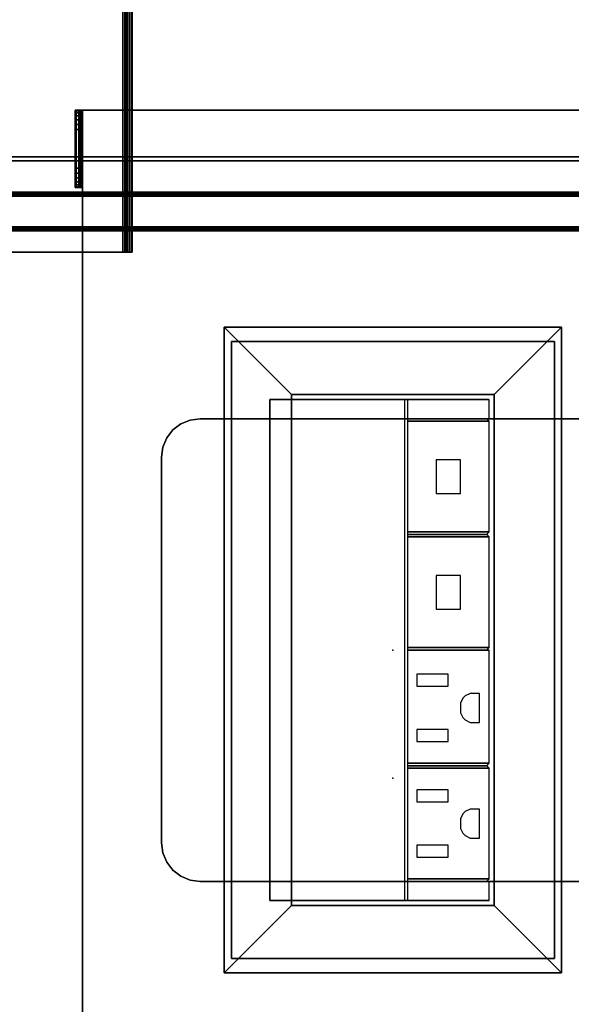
# Model space of a CAD drawing. Header units: inches. Extents: x -36 to 502, y -215 to 67.
# Tile 208 of 256: x 402.42 to 409.57, y -116.93 to -104.16. Entities that reach past the tile are written whole.
import ezdxf
from ezdxf.enums import TextEntityAlignment as Align

# ---------------------------------------------------------------- set-up
doc = ezdxf.new("R2010")
doc.units = ezdxf.units.IN
doc.header["$MEASUREMENT"] = 0
for name, color, linetype in [('A-FURN-3-ELECTRICAL-BODY', 251, 'Continuous'), ('A-FURN-3-ELECTRICAL-HINGE', 254, 'Continuous'), ('A-FURN-3-ELECTRICAL-PLUGFACE', 9, 'Continuous'), ('A-FURN-3-ELECTRICAL-PLUGHOLE', 251, 'Continuous'), ('A-FURN-3-NODE', 7, 'Continuous'), ('A-FURN-3-TABLE-COLUMN-BASE', 252, 'Continuous'), ('A-FURN-3-TABLE-COLUMN-BASE-CLADDING', 254, 'Continuous'), ('A-FURN-3-TABLE-COLUMN-BASE-PLATE', 252, 'Continuous'), ('A-FURN-3-TABLE-SUPPORT-RAIL', 252, 'Continuous'), ('A-FURN-3-TABLE-SUPPORT-TRAY', 252, 'Continuous'), ('A-FURN-3-TABLE-TOP', 33, 'Continuous'), ('A-FURN-HAWORTH-ATT', 7, 'Continuous')]:
    doc.layers.add(name, color=color, linetype=linetype)
doc.styles.get("Standard").update_dxf_attribs({"font": 'arial.ttf'})

# ---------------------------------------------------------------- blocks, each defined once
blk = doc.blocks.new('TAJC-5600-9-3D-3')
at = {"layer": 'A-FURN-3-NODE'}
blk.add_point((0, 0), dxfattribs=at)
at = {"layer": 'A-FURN-3-TABLE-SUPPORT-RAIL'}
for points in [[(5.16, 3.5, 27.69), (5.16, 6.38, 27.69), (5.16, 6.38, 27.75), (5.16, 3.5, 27.75)], [(5.16, 6.38, 27.75), (61.16, 6.38, 27.75), (61.16, 3.5, 27.75), (5.16, 3.5, 27.75)], [(5.16, 3.5, 27.69), (61.16, 3.5, 27.69), (61.16, 6.38, 27.69), (5.16, 6.38, 27.69)], [(8.535, 3.38, 27.102), (5.16, 3.38, 27.102), (5.16, 3.44, 27.102), (8.535, 3.44, 27.102)], [(5.16, 3.38, 27.102), (5.16, 3.38, 27.63), (5.16, 3.44, 27.63), (5.16, 3.44, 27.102)]]:
    blk.add_3dface(points, dxfattribs=at)
for points, invisible_edges in [([(5.16, 3.44, 27.102), (8.535, 3.44, 27.102), (57.785, 3.44, 27.102), (5.16, 3.44, 27.63)], 6), ([(61.16, 3.44, 27.102), (61.16, 3.44, 27.63), (5.16, 3.44, 27.63), (57.785, 3.44, 27.102)], 4), ([(61.16, 3.38, 27.102), (57.785, 3.38, 27.102), (5.16, 3.38, 27.63), (61.16, 3.38, 27.63)], 2), ([(57.785, 3.38, 27.102), (8.535, 3.38, 27.102), (5.16, 3.38, 27.102), (5.16, 3.38, 27.63)], 9)]:
    blk.add_3dface(points, dxfattribs=dict(at, invisible_edges=invisible_edges))
at = {"layer": 'A-FURN-HAWORTH-ATT', "flags": 1}
for tag, p in [('HAWMC', (0, 0)), ('HAWPN', (0, -0.167)), ('HAWSN', (0, -0.333))]:
    blk.add_attdef(tag, text='', height=0.1, dxfattribs=at).set_placement(p, align=Align.TOP_CENTER)
at = {"layer": 'A-FURN-3-TABLE-SUPPORT-RAIL'}
mesh = blk.add_polymesh((2, 5), dxfattribs=at)
for k, corner in enumerate([(5.16, 3.38, 27.63), (5.16, 3.389, 27.676), (5.16, 3.415, 27.715), (5.16, 3.454, 27.741), (5.16, 3.5, 27.75), (5.16, 3.44, 27.63), (5.16, 3.445, 27.653), (5.16, 3.458, 27.672), (5.16, 3.477, 27.685), (5.16, 3.5, 27.69)]):
    mesh.set_mesh_vertex(divmod(k, 5), corner)
mesh = blk.add_polymesh((2, 5), dxfattribs=at)
for k, corner in enumerate([(5.16, 3.44, 27.63), (5.16, 3.445, 27.653), (5.16, 3.458, 27.672), (5.16, 3.477, 27.685), (5.16, 3.5, 27.69), (61.16, 3.44, 27.63), (61.16, 3.445, 27.653), (61.16, 3.458, 27.672), (61.16, 3.477, 27.685), (61.16, 3.5, 27.69)]):
    mesh.set_mesh_vertex(divmod(k, 5), corner)
mesh = blk.add_polymesh((2, 5), dxfattribs=at)
for k, corner in enumerate([(61.16, 3.38, 27.63), (61.16, 3.389, 27.676), (61.16, 3.415, 27.715), (61.16, 3.454, 27.741), (61.16, 3.5, 27.75), (5.16, 3.38, 27.63), (5.16, 3.389, 27.676), (5.16, 3.415, 27.715), (5.16, 3.454, 27.741), (5.16, 3.5, 27.75)]):
    mesh.set_mesh_vertex(divmod(k, 5), corner)
blk = doc.blocks.new('TA01-JT12-3D-3')
at = {"layer": 'A-FURN-3-NODE'}
blk.add_point((0, 0), dxfattribs=at)
at = {"layer": 'A-FURN-3-TABLE-SUPPORT-TRAY'}
for points in [[(6, 4.107, 25.257), (6, 4.12, 25.21), (6, 4.065, 25.21), (6, 4.06, 25.23)], [(6, 4.12, 25.12), (6, 4.065, 25.12), (6, 4.065, 25.21), (6, 4.12, 25.21)], [(6, 4.072, 25.292), (6, 4.107, 25.257), (6, 4.06, 25.23), (6, 4.045, 25.245)], [(6.75, 4.12, 24.87), (6.75, 4.065, 24.87), (6.25, 4.065, 24.87), (6.25, 4.12, 24.87)], [(7, 4.06, 25.23), (7, 4.065, 25.21), (7, 4.12, 25.21), (7, 4.107, 25.257)], [(7, 4.12, 25.21), (7, 4.065, 25.21), (7, 4.065, 25.12), (7, 4.12, 25.12)], [(7, 4.045, 25.245), (7, 4.06, 25.23), (7, 4.107, 25.257), (7, 4.072, 25.292)], [(-7, 4.025, 25.305), (-7, -4.025, 25.305), (7, -4.025, 25.305), (7, 4.025, 25.305)], [(7, 4.025, 25.25), (7, -4.025, 25.25), (-7, -4.025, 25.25), (-7, 4.025, 25.25)], [(-6, 4.025, 25.25), (-6, 4.025, 25.305), (6, 4.025, 25.305), (6, 4.025, 25.25)], [(6, 4.025, 25.305), (6, 4.072, 25.292), (6, 4.045, 25.245), (6, 4.025, 25.25)], [(7, 4.025, 25.25), (7, 4.045, 25.245), (7, 4.072, 25.292), (7, 4.025, 25.305)], [(7, 4.025, 25.25), (7, 4.025, 25.305), (7, -4.025, 25.305), (7, -4.025, 25.25)]]:
    blk.add_3dface(points, dxfattribs=at)
for points, invisible_edges in [([(6, 4.12, 25.12), (6, 4.12, 25.21), (7, 4.12, 25.21), (7, 4.12, 25.12)], 8), ([(7, 4.12, 25.12), (6.991, 4.12, 25.055), (6.009, 4.12, 25.055), (6, 4.12, 25.12)], 10), ([(6.991, 4.12, 25.055), (6.967, 4.12, 24.995), (6.033, 4.12, 24.995), (6.009, 4.12, 25.055)], 10), ([(6.967, 4.12, 24.995), (6.927, 4.12, 24.943), (6.073, 4.12, 24.943), (6.033, 4.12, 24.995)], 10), ([(6.927, 4.12, 24.943), (6.875, 4.12, 24.903), (6.125, 4.12, 24.903), (6.073, 4.12, 24.943)], 10), ([(6.875, 4.12, 24.903), (6.815, 4.12, 24.879), (6.185, 4.12, 24.879), (6.125, 4.12, 24.903)], 10), ([(6.815, 4.12, 24.879), (6.75, 4.12, 24.87), (6.25, 4.12, 24.87), (6.185, 4.12, 24.879)], 8), ([(7, 4.065, 25.12), (7, 4.065, 25.21), (6, 4.065, 25.21), (6, 4.065, 25.12)], 8), ([(6, 4.065, 25.12), (6.009, 4.065, 25.055), (6.991, 4.065, 25.055), (7, 4.065, 25.12)], 10), ([(6.009, 4.065, 25.055), (6.033, 4.065, 24.995), (6.967, 4.065, 24.995), (6.991, 4.065, 25.055)], 10), ([(6.033, 4.065, 24.995), (6.073, 4.065, 24.943), (6.927, 4.065, 24.943), (6.967, 4.065, 24.995)], 10), ([(6.073, 4.065, 24.943), (6.125, 4.065, 24.903), (6.875, 4.065, 24.903), (6.927, 4.065, 24.943)], 10), ([(6.125, 4.065, 24.903), (6.185, 4.065, 24.879), (6.815, 4.065, 24.879), (6.875, 4.065, 24.903)], 10), ([(6.185, 4.065, 24.879), (6.25, 4.065, 24.87), (6.75, 4.065, 24.87), (6.815, 4.065, 24.879)], 8)]:
    blk.add_3dface(points, dxfattribs=dict(at, invisible_edges=invisible_edges))
at = {"layer": 'A-FURN-HAWORTH-ATT', "flags": 1}
for tag, p in [('HAWMC', (0, 0)), ('HAWPN', (0, -0.167)), ('HAWSN', (0, -0.333))]:
    blk.add_attdef(tag, text='', height=0.1, dxfattribs=at).set_placement(p, align=Align.TOP_CENTER)
at = {"layer": 'A-FURN-3-TABLE-SUPPORT-TRAY'}
mesh = blk.add_polymesh((2, 4), dxfattribs=at)
for k, corner in enumerate([(7, 4.025, 25.305), (7, 4.072, 25.292), (7, 4.107, 25.257), (7, 4.12, 25.21), (6, 4.025, 25.305), (6, 4.072, 25.292), (6, 4.107, 25.257), (6, 4.12, 25.21)]):
    mesh.set_mesh_vertex(divmod(k, 4), corner)
mesh = blk.add_polymesh((2, 7), dxfattribs=at)
for k, corner in enumerate([(6, 4.12, 25.12), (6.009, 4.12, 25.055), (6.033, 4.12, 24.995), (6.073, 4.12, 24.943), (6.125, 4.12, 24.903), (6.185, 4.12, 24.879), (6.25, 4.12, 24.87), (6, 4.065, 25.12), (6.009, 4.065, 25.055), (6.033, 4.065, 24.995), (6.073, 4.065, 24.943), (6.125, 4.065, 24.903), (6.185, 4.065, 24.879), (6.25, 4.065, 24.87)]):
    mesh.set_mesh_vertex(divmod(k, 7), corner)
mesh = blk.add_polymesh((2, 7), dxfattribs=at)
for k, corner in enumerate([(7, 4.065, 25.12), (6.991, 4.065, 25.055), (6.967, 4.065, 24.995), (6.927, 4.065, 24.943), (6.875, 4.065, 24.903), (6.815, 4.065, 24.879), (6.75, 4.065, 24.87), (7, 4.12, 25.12), (6.991, 4.12, 25.055), (6.967, 4.12, 24.995), (6.927, 4.12, 24.943), (6.875, 4.12, 24.903), (6.815, 4.12, 24.879), (6.75, 4.12, 24.87)]):
    mesh.set_mesh_vertex(divmod(k, 7), corner)
mesh = blk.add_polymesh((2, 4), dxfattribs=at)
for k, corner in enumerate([(6, 4.025, 25.25), (6, 4.045, 25.245), (6, 4.06, 25.23), (6, 4.065, 25.21), (7, 4.025, 25.25), (7, 4.045, 25.245), (7, 4.06, 25.23), (7, 4.065, 25.21)]):
    mesh.set_mesh_vertex(divmod(k, 4), corner)
blk = doc.blocks.new('TACB-1200-4-3D-3')
at = {"layer": 'A-FURN-3-NODE'}
blk.add_point((0, 0), dxfattribs=at)
at = {"layer": 'A-FURN-HAWORTH-ATT', "flags": 1}
for tag, p in [('HAWMC', (0, 0)), ('HAWPN', (0, -0.167)), ('HAWSN', (0, -0.333))]:
    blk.add_attdef(tag, text='', height=0.1, dxfattribs=at).set_placement(p, align=Align.TOP_CENTER)
at = {"layer": 'A-FURN-3-TABLE-COLUMN-BASE'}
mesh = blk.add_polymesh((2, 20), dxfattribs=dict(at, n_close=True))
for k, corner in enumerate([(-5.25, 5.441, 22.411), (-5.25, 5.452, 22.395), (-5.25, 5.468, 22.384), (-5.25, 5.487, 22.38), (-5.25, 5.887, 22.38), (-5.25, 5.906, 22.384), (-5.25, 5.922, 22.395), (-5.25, 5.933, 22.411), (-5.25, 5.937, 22.43), (-5.25, 5.937, 23.83), (-5.25, 5.933, 23.849), (-5.25, 5.922, 23.865), (-5.25, 5.906, 23.876), (-5.25, 5.887, 23.88), (-5.25, 5.487, 23.88), (-5.25, 5.468, 23.876), (-5.25, 5.452, 23.865), (-5.25, 5.441, 23.849), (-5.25, 5.437, 23.83), (-5.25, 5.437, 22.43), (5.25, 5.441, 22.411), (5.25, 5.452, 22.395), (5.25, 5.468, 22.384), (5.25, 5.487, 22.38), (5.25, 5.887, 22.38), (5.25, 5.906, 22.384), (5.25, 5.922, 22.395), (5.25, 5.933, 22.411), (5.25, 5.937, 22.43), (5.25, 5.937, 23.83), (5.25, 5.933, 23.849), (5.25, 5.922, 23.865), (5.25, 5.906, 23.876), (5.25, 5.887, 23.88), (5.25, 5.487, 23.88), (5.25, 5.468, 23.876), (5.25, 5.452, 23.865), (5.25, 5.441, 23.849), (5.25, 5.437, 23.83), (5.25, 5.437, 22.43)]):
    mesh.set_mesh_vertex(divmod(k, 20), corner)
mesh = blk.add_polymesh((2, 20), dxfattribs=dict(at, n_close=True))
for k, corner in enumerate([(-5.249, 5.441, 4.15), (-5.249, 5.452, 4.134), (-5.249, 5.468, 4.123), (-5.249, 5.487, 4.119), (-5.249, 5.887, 4.119), (-5.249, 5.906, 4.123), (-5.249, 5.922, 4.134), (-5.249, 5.933, 4.15), (-5.249, 5.937, 4.169), (-5.249, 5.937, 5.569), (-5.249, 5.933, 5.588), (-5.249, 5.922, 5.604), (-5.249, 5.906, 5.615), (-5.249, 5.887, 5.619), (-5.249, 5.487, 5.619), (-5.249, 5.468, 5.615), (-5.249, 5.452, 5.604), (-5.249, 5.441, 5.588), (-5.249, 5.437, 5.569), (-5.249, 5.437, 4.169), (5.25, 5.441, 4.15), (5.25, 5.452, 4.134), (5.25, 5.468, 4.123), (5.25, 5.487, 4.119), (5.25, 5.887, 4.119), (5.25, 5.906, 4.123), (5.25, 5.922, 4.134), (5.25, 5.933, 4.15), (5.25, 5.937, 4.169), (5.25, 5.937, 5.569), (5.25, 5.933, 5.588), (5.25, 5.922, 5.604), (5.25, 5.906, 5.615), (5.25, 5.887, 5.619), (5.25, 5.487, 5.619), (5.25, 5.468, 5.615), (5.25, 5.452, 5.604), (5.25, 5.441, 5.588), (5.25, 5.437, 5.569), (5.25, 5.437, 4.169)]):
    mesh.set_mesh_vertex(divmod(k, 20), corner)
blk = doc.blocks.new('TACC-1200-F4-3D-3')
at = {"layer": 'A-FURN-3-NODE'}
blk.add_point((0, 0), dxfattribs=at)
at = {"layer": 'A-FURN-3-TABLE-COLUMN-BASE-CLADDING'}
for points, invisible_edges in [([(-5.997, -6.174, 26.184), (-5.923, -6.099, 26.184), (-5.958, -6.064, 26.184), (-6.033, -6.138, 26.184)], 8), ([(5.924, -6.099, 26.184), (5.959, -6.064, 26.184), (6.033, -6.138, 26.184), (5.998, -6.174, 26.184)], 4), ([(-6.009, -6.189, 0.934), (-6.015, -6.208, 0.934), (-6.064, -6.2, 0.934), (-6.053, -6.167, 0.934)], 10), ([(-6.053, -6.167, 26.184), (-6.064, -6.2, 26.184), (-6.015, -6.208, 26.184), (-6.009, -6.189, 26.184)], 10), ([(-6.015, -6.208, 0.934), (-6.015, -6.227, 0.934), (-6.064, -6.235, 0.934), (-6.064, -6.2, 0.934)], 10), ([(-6.064, -6.2, 26.184), (-6.064, -6.235, 26.184), (-6.015, -6.227, 26.184), (-6.015, -6.208, 26.184)], 10), ([(-6.015, -6.227, 0.934), (-6.009, -6.246, 0.934), (-6.054, -6.268, 0.934), (-6.064, -6.235, 0.934)], 10), ([(-6.064, -6.235, 26.184), (-6.054, -6.268, 26.184), (-6.009, -6.246, 26.184), (-6.015, -6.227, 26.184)], 10), ([(-6.009, -6.246, 0.934), (-5.998, -6.262, 0.934), (-6.033, -6.297, 0.934), (-6.054, -6.268, 0.934)], 10), ([(-6.054, -6.268, 26.184), (-6.033, -6.297, 26.184), (-5.998, -6.262, 26.184), (-6.009, -6.246, 26.184)], 10), ([(-5.997, -6.174, 0.934), (-6.009, -6.189, 0.934), (-6.053, -6.167, 0.934), (-6.033, -6.138, 0.934)], 10), ([(-6.033, -6.138, 26.184), (-6.053, -6.167, 26.184), (-6.009, -6.189, 26.184), (-5.997, -6.174, 26.184)], 10), ([(6.009, -6.189, 0.934), (5.998, -6.174, 0.934), (6.033, -6.138, 0.934), (6.054, -6.167, 0.934)], 10), ([(6.054, -6.167, 26.184), (6.033, -6.138, 26.184), (5.998, -6.174, 26.184), (6.009, -6.189, 26.184)], 10), ([(5.998, -6.262, 0.934), (6.009, -6.246, 0.934), (6.054, -6.268, 0.934), (6.034, -6.297, 0.934)], 10), ([(6.034, -6.297, 26.184), (6.054, -6.268, 26.184), (6.009, -6.246, 26.184), (5.998, -6.262, 26.184)], 10), ([(6.015, -6.208, 0.934), (6.009, -6.189, 0.934), (6.054, -6.167, 0.934), (6.065, -6.2, 0.934)], 10), ([(6.065, -6.2, 26.184), (6.054, -6.167, 26.184), (6.009, -6.189, 26.184), (6.015, -6.208, 26.184)], 10), ([(6.009, -6.246, 0.934), (6.015, -6.227, 0.934), (6.065, -6.235, 0.934), (6.054, -6.268, 0.934)], 10), ([(6.054, -6.268, 26.184), (6.065, -6.235, 26.184), (6.015, -6.227, 26.184), (6.009, -6.246, 26.184)], 10), ([(6.015, -6.227, 0.934), (6.015, -6.208, 0.934), (6.065, -6.2, 0.934), (6.065, -6.235, 0.934)], 10), ([(6.065, -6.235, 26.184), (6.065, -6.2, 26.184), (6.015, -6.208, 26.184), (6.015, -6.227, 26.184)], 10), ([(-5.998, -6.262, 0.934), (-5.982, -6.273, 0.934), (-6.005, -6.318, 0.934), (-6.033, -6.297, 0.934)], 10), ([(-6.033, -6.297, 26.184), (-6.005, -6.318, 26.184), (-5.982, -6.273, 26.184), (-5.998, -6.262, 26.184)], 10), ([(-5.982, -6.273, 0.934), (-5.912, -6.305, 0.934), (-5.93, -6.351, 0.934), (-6.005, -6.318, 0.934)], 10), ([(-6.005, -6.318, 26.184), (-5.93, -6.351, 26.184), (-5.912, -6.305, 26.184), (-5.982, -6.273, 26.184)], 10), ([(-5.912, -6.305, 0.934), (-5.839, -6.327, 0.934), (-5.851, -6.376, 0.934), (-5.93, -6.351, 0.934)], 10), ([(-5.93, -6.351, 26.184), (-5.851, -6.376, 26.184), (-5.839, -6.327, 26.184), (-5.912, -6.305, 26.184)], 10), ([(-5.839, -6.327, 0.934), (-5.764, -6.341, 0.934), (-5.77, -6.391, 0.934), (-5.851, -6.376, 0.934)], 10), ([(-5.851, -6.376, 26.184), (-5.77, -6.391, 26.184), (-5.764, -6.341, 26.184), (-5.839, -6.327, 26.184)], 10), ([(-5.764, -6.341, 0.934), (-5.687, -6.345, 0.934), (-5.687, -6.395, 0.934), (-5.77, -6.391, 0.934)], 10), ([(-5.77, -6.391, 26.184), (-5.687, -6.395, 26.184), (-5.687, -6.345, 26.184), (-5.764, -6.341, 26.184)], 10), ([(5.688, -6.395, 26.184), (5.688, -6.345, 26.184), (-5.687, -6.345, 26.184), (-5.687, -6.395, 26.184)], 5), ([(-5.687, -6.395, 0.934), (-5.687, -6.345, 0.934), (5.688, -6.345, 0.934), (5.688, -6.395, 0.934)], 5), ([(5.688, -6.345, 0.934), (5.764, -6.341, 0.934), (5.77, -6.391, 0.934), (5.688, -6.395, 0.934)], 10), ([(5.688, -6.395, 26.184), (5.77, -6.391, 26.184), (5.764, -6.341, 26.184), (5.688, -6.345, 26.184)], 10), ([(5.764, -6.341, 0.934), (5.84, -6.327, 0.934), (5.851, -6.376, 0.934), (5.77, -6.391, 0.934)], 10), ([(5.77, -6.391, 26.184), (5.851, -6.376, 26.184), (5.84, -6.327, 26.184), (5.764, -6.341, 26.184)], 10), ([(5.84, -6.327, 0.934), (5.913, -6.305, 0.934), (5.93, -6.351, 0.934), (5.851, -6.376, 0.934)], 10), ([(5.851, -6.376, 26.184), (5.93, -6.351, 26.184), (5.913, -6.305, 26.184), (5.84, -6.327, 26.184)], 10), ([(5.913, -6.305, 0.934), (5.983, -6.273, 0.934), (6.006, -6.318, 0.934), (5.93, -6.351, 0.934)], 10), ([(5.93, -6.351, 26.184), (6.006, -6.318, 26.184), (5.983, -6.273, 26.184), (5.913, -6.305, 26.184)], 10), ([(5.983, -6.273, 0.934), (5.998, -6.262, 0.934), (6.034, -6.297, 0.934), (6.006, -6.318, 0.934)], 10), ([(6.006, -6.318, 26.184), (6.034, -6.297, 26.184), (5.998, -6.262, 26.184), (5.983, -6.273, 26.184)], 10)]:
    blk.add_3dface(points, dxfattribs=dict(at, invisible_edges=invisible_edges))
for points in [[(-6.033, -6.138, 26.184), (-5.958, -6.064, 26.184), (-5.958, -6.064, 0.934), (-6.033, -6.138, 0.934)], [(-5.923, -6.099, 26.184), (-5.997, -6.174, 26.184), (-5.997, -6.174, 0.934), (-5.923, -6.099, 0.934)], [(-5.923, -6.099, 0.934), (-5.958, -6.064, 0.934), (-5.958, -6.064, 26.184), (-5.923, -6.099, 26.184)], [(5.959, -6.064, 0.934), (5.959, -6.064, 26.184), (5.924, -6.099, 26.184), (5.924, -6.099, 0.934)], [(5.998, -6.174, 26.184), (5.998, -6.174, 0.934), (5.924, -6.099, 0.934), (5.924, -6.099, 26.184)], [(5.959, -6.064, 26.184), (5.959, -6.064, 0.934), (6.033, -6.138, 0.934), (6.033, -6.138, 26.184)], [(-5.687, -6.345, 26.184), (5.688, -6.345, 26.184), (5.688, -6.345, 0.934), (-5.687, -6.345, 0.934)], [(-5.687, -6.395, 26.184), (-5.687, -6.395, 0.934), (5.688, -6.395, 0.934), (5.688, -6.395, 26.184)]]:
    blk.add_3dface(points, dxfattribs=at)
at = {"layer": 'A-FURN-HAWORTH-ATT', "flags": 1}
for tag, p in [('HAWMC', (0, 0)), ('HAWPN', (0, -0.167)), ('HAWSN', (0, -0.333))]:
    blk.add_attdef(tag, text='', height=0.1, dxfattribs=at).set_placement(p, align=Align.TOP_CENTER)
at = {"layer": 'A-FURN-3-TABLE-COLUMN-BASE-CLADDING'}
mesh = blk.add_polymesh((2, 7), dxfattribs=at)
for k, corner in enumerate([(-6.033, -6.138, 0.934), (-6.053, -6.167, 0.934), (-6.064, -6.2, 0.934), (-6.064, -6.235, 0.934), (-6.054, -6.268, 0.934), (-6.033, -6.297, 0.934), (-6.005, -6.318, 0.934), (-6.033, -6.138, 26.184), (-6.053, -6.167, 26.184), (-6.064, -6.2, 26.184), (-6.064, -6.235, 26.184), (-6.054, -6.268, 26.184), (-6.033, -6.297, 26.184), (-6.005, -6.318, 26.184)]):
    mesh.set_mesh_vertex(divmod(k, 7), corner)
mesh = blk.add_polymesh((2, 7), dxfattribs=at)
for k, corner in enumerate([(-5.997, -6.174, 26.184), (-6.009, -6.189, 26.184), (-6.015, -6.208, 26.184), (-6.015, -6.227, 26.184), (-6.009, -6.246, 26.184), (-5.998, -6.262, 26.184), (-5.982, -6.273, 26.184), (-5.997, -6.174, 0.934), (-6.009, -6.189, 0.934), (-6.015, -6.208, 0.934), (-6.015, -6.227, 0.934), (-6.009, -6.246, 0.934), (-5.998, -6.262, 0.934), (-5.982, -6.273, 0.934)]):
    mesh.set_mesh_vertex(divmod(k, 7), corner)
mesh = blk.add_polymesh((2, 7), dxfattribs=at)
for k, corner in enumerate([(5.983, -6.273, 26.184), (5.998, -6.262, 26.184), (6.009, -6.246, 26.184), (6.015, -6.227, 26.184), (6.015, -6.208, 26.184), (6.009, -6.189, 26.184), (5.998, -6.174, 26.184), (5.983, -6.273, 0.934), (5.998, -6.262, 0.934), (6.009, -6.246, 0.934), (6.015, -6.227, 0.934), (6.015, -6.208, 0.934), (6.009, -6.189, 0.934), (5.998, -6.174, 0.934)]):
    mesh.set_mesh_vertex(divmod(k, 7), corner)
mesh = blk.add_polymesh((2, 7), dxfattribs=at)
for k, corner in enumerate([(6.006, -6.318, 0.934), (6.034, -6.297, 0.934), (6.054, -6.268, 0.934), (6.065, -6.235, 0.934), (6.065, -6.2, 0.934), (6.054, -6.167, 0.934), (6.033, -6.138, 0.934), (6.006, -6.318, 26.184), (6.034, -6.297, 26.184), (6.054, -6.268, 26.184), (6.065, -6.235, 26.184), (6.065, -6.2, 26.184), (6.054, -6.167, 26.184), (6.033, -6.138, 26.184)]):
    mesh.set_mesh_vertex(divmod(k, 7), corner)
mesh = blk.add_polymesh((2, 5), dxfattribs=at)
for k, corner in enumerate([(-6.005, -6.318, 0.934), (-5.93, -6.351, 0.934), (-5.851, -6.376, 0.934), (-5.77, -6.391, 0.934), (-5.687, -6.395, 0.934), (-6.005, -6.318, 26.184), (-5.93, -6.351, 26.184), (-5.851, -6.376, 26.184), (-5.77, -6.391, 26.184), (-5.687, -6.395, 26.184)]):
    mesh.set_mesh_vertex(divmod(k, 5), corner)
mesh = blk.add_polymesh((2, 5), dxfattribs=at)
for k, corner in enumerate([(-5.982, -6.273, 26.184), (-5.912, -6.305, 26.184), (-5.839, -6.327, 26.184), (-5.764, -6.341, 26.184), (-5.687, -6.345, 26.184), (-5.982, -6.273, 0.934), (-5.912, -6.305, 0.934), (-5.839, -6.327, 0.934), (-5.764, -6.341, 0.934), (-5.687, -6.345, 0.934)]):
    mesh.set_mesh_vertex(divmod(k, 5), corner)
mesh = blk.add_polymesh((2, 5), dxfattribs=at)
for k, corner in enumerate([(5.688, -6.345, 26.184), (5.764, -6.341, 26.184), (5.84, -6.327, 26.184), (5.913, -6.305, 26.184), (5.983, -6.273, 26.184), (5.688, -6.345, 0.934), (5.764, -6.341, 0.934), (5.84, -6.327, 0.934), (5.913, -6.305, 0.934), (5.983, -6.273, 0.934)]):
    mesh.set_mesh_vertex(divmod(k, 5), corner)
mesh = blk.add_polymesh((2, 5), dxfattribs=at)
for k, corner in enumerate([(5.688, -6.395, 0.934), (5.77, -6.391, 0.934), (5.851, -6.376, 0.934), (5.93, -6.351, 0.934), (6.006, -6.318, 0.934), (5.688, -6.395, 26.184), (5.77, -6.391, 26.184), (5.851, -6.376, 26.184), (5.93, -6.351, 26.184), (6.006, -6.318, 26.184)]):
    mesh.set_mesh_vertex(divmod(k, 5), corner)
blk = doc.blocks.new('TAPL-2700-S-3D-3')
at = {"layer": 'A-FURN-3-NODE'}
blk.add_point((0, 0), dxfattribs=at)
at = {"layer": 'A-FURN-3-TABLE-COLUMN-BASE-PLATE'}
for points, invisible_edges in [([(-13.25, 13.433, 0.744), (-13.354, 13.354, 0.744), (-2.854, 2.854, 0.744), (-2.75, 2.933, 0.744)], 10), ([(-2.75, 2.933, 0.369), (-2.854, 2.854, 0.369), (-13.354, 13.354, 0.369), (-13.25, 13.433, 0.369)], 10), ([(-13.129, 13.483, 0.744), (-13.25, 13.433, 0.744), (-2.75, 2.933, 0.744), (-2.629, 2.983, 0.744)], 10), ([(-2.629, 2.983, 0.369), (-2.75, 2.933, 0.369), (-13.25, 13.433, 0.369), (-13.129, 13.483, 0.369)], 10), ([(-13, 13.5, 0.744), (-13.129, 13.483, 0.744), (-2.629, 2.983, 0.744), (-2.5, 3, 0.744)], 10), ([(-2.5, 3, 0.369), (-2.629, 2.983, 0.369), (-13.129, 13.483, 0.369), (-13, 13.5, 0.369)], 10), ([(2.5, 3, 0.744), (13, 13.5, 0.744), (-13, 13.5, 0.744), (-2.5, 3, 0.744)], 5), ([(2.5, 3, 0.369), (-2.5, 3, 0.369), (-13, 13.5, 0.369), (13, 13.5, 0.369)], 10), ([(-13.354, 13.354, 0.744), (-13.433, 13.25, 0.744), (-2.933, 2.75, 0.744), (-2.854, 2.854, 0.744)], 10), ([(-2.854, 2.854, 0.369), (-2.933, 2.75, 0.369), (-13.433, 13.25, 0.369), (-13.354, 13.354, 0.369)], 10), ([(-13.433, 13.25, 0.744), (-13.483, 13.129, 0.744), (-2.983, 2.629, 0.744), (-2.933, 2.75, 0.744)], 10), ([(-2.933, 2.75, 0.369), (-2.983, 2.629, 0.369), (-13.483, 13.129, 0.369), (-13.433, 13.25, 0.369)], 10), ([(-13.483, 13.129, 0.744), (-13.5, 13, 0.744), (-3, 2.5, 0.744), (-2.983, 2.629, 0.744)], 10), ([(-2.983, 2.629, 0.369), (-3, 2.5, 0.369), (-13.5, 13, 0.369), (-13.483, 13.129, 0.369)], 10), ([(-3, 2.5, 0.744), (-13.5, 13, 0.744), (-13.5, -13, 0.744), (-3, -2.5, 0.744)], 5), ([(-3, 2.5, 0.369), (-3, -2.5, 0.369), (-13.5, -13, 0.369), (-13.5, 13, 0.369)], 10), ([(-13.5, -13, 0.744), (-13.483, -13.129, 0.744), (-2.983, -2.629, 0.744), (-3, -2.5, 0.744)], 10), ([(-3, -2.5, 0.369), (-2.983, -2.629, 0.369), (-13.483, -13.129, 0.369), (-13.5, -13, 0.369)], 10), ([(-13.483, -13.129, 0.744), (-13.433, -13.25, 0.744), (-2.933, -2.75, 0.744), (-2.983, -2.629, 0.744)], 10), ([(-2.983, -2.629, 0.369), (-2.933, -2.75, 0.369), (-13.433, -13.25, 0.369), (-13.483, -13.129, 0.369)], 10), ([(-13.433, -13.25, 0.744), (-13.354, -13.354, 0.744), (-2.854, -2.854, 0.744), (-2.933, -2.75, 0.744)], 10), ([(-2.933, -2.75, 0.369), (-2.854, -2.854, 0.369), (-13.354, -13.354, 0.369), (-13.433, -13.25, 0.369)], 10), ([(-13.354, -13.354, 0.744), (-13.25, -13.433, 0.744), (-2.75, -2.933, 0.744), (-2.854, -2.854, 0.744)], 10), ([(-2.854, -2.854, 0.369), (-2.75, -2.933, 0.369), (-13.25, -13.433, 0.369), (-13.354, -13.354, 0.369)], 10), ([(-13.25, -13.433, 0.744), (-13.129, -13.483, 0.744), (-2.629, -2.983, 0.744), (-2.75, -2.933, 0.744)], 10), ([(-2.75, -2.933, 0.369), (-2.629, -2.983, 0.369), (-13.129, -13.483, 0.369), (-13.25, -13.433, 0.369)], 10), ([(-13.129, -13.483, 0.744), (-13, -13.5, 0.744), (-2.5, -3, 0.744), (-2.629, -2.983, 0.744)], 10), ([(-2.629, -2.983, 0.369), (-2.5, -3, 0.369), (-13, -13.5, 0.369), (-13.129, -13.483, 0.369)], 10), ([(-2.5, -3, 0.744), (-13, -13.5, 0.744), (13, -13.5, 0.744), (2.5, -3, 0.744)], 5), ([(-2.5, -3, 0.369), (2.5, -3, 0.369), (13, -13.5, 0.369), (-13, -13.5, 0.369)], 10)]:
    blk.add_3dface(points, dxfattribs=dict(at, invisible_edges=invisible_edges))
for points in [[(2.5, 3, 0.744), (-2.5, 3, 0.744), (-2.5, 3, 0.369), (2.5, 3, 0.369)], [(-3, 2.5, 0.744), (-3, -2.5, 0.744), (-3, -2.5, 0.369), (-3, 2.5, 0.369)], [(-2.5, -3, 0.744), (2.5, -3, 0.744), (2.5, -3, 0.369), (-2.5, -3, 0.369)]]:
    blk.add_3dface(points, dxfattribs=at)
at = {"layer": 'A-FURN-HAWORTH-ATT', "flags": 1}
for tag, p in [('HAWMC', (0, 0)), ('HAWPN', (0, -0.167)), ('HAWSN', (0, -0.333))]:
    blk.add_attdef(tag, text='', height=0.1, dxfattribs=at).set_placement(p, align=Align.TOP_CENTER)
at = {"layer": 'A-FURN-3-TABLE-COLUMN-BASE-PLATE'}
mesh = blk.add_polymesh((2, 7), dxfattribs=at)
for k, corner in enumerate([(-2.5, 3, 0.744), (-2.629, 2.983, 0.744), (-2.75, 2.933, 0.744), (-2.854, 2.854, 0.744), (-2.933, 2.75, 0.744), (-2.983, 2.629, 0.744), (-3, 2.5, 0.744), (-2.5, 3, 0.369), (-2.629, 2.983, 0.369), (-2.75, 2.933, 0.369), (-2.854, 2.854, 0.369), (-2.933, 2.75, 0.369), (-2.983, 2.629, 0.369), (-3, 2.5, 0.369)]):
    mesh.set_mesh_vertex(divmod(k, 7), corner)
mesh = blk.add_polymesh((2, 7), dxfattribs=at)
for k, corner in enumerate([(-3, -2.5, 0.744), (-2.983, -2.629, 0.744), (-2.933, -2.75, 0.744), (-2.854, -2.854, 0.744), (-2.75, -2.933, 0.744), (-2.629, -2.983, 0.744), (-2.5, -3, 0.744), (-3, -2.5, 0.369), (-2.983, -2.629, 0.369), (-2.933, -2.75, 0.369), (-2.854, -2.854, 0.369), (-2.75, -2.933, 0.369), (-2.629, -2.983, 0.369), (-2.5, -3, 0.369)]):
    mesh.set_mesh_vertex(divmod(k, 7), corner)
blk = doc.blocks.new('EUE1-0000-22-3D-3')
at = {"layer": 'A-FURN-3-ELECTRICAL-BODY'}
blk.add_line((-4.1875, -2.1875), (-4.1875, 2.1875), dxfattribs=at)
for points in [[(-4.1875, -2.1875, 0.0625), (-3.3125, -1.3125, 0.0625), (-3.3125, 1.3125, 0.0625), (-4.1875, 2.1875, 0.0625)], [(-4.1875, 2.1875, 0.0625), (-3.3125, 1.3125, 0.0625), (3.3125, 1.3125, 0.0625), (4.1875, 2.1875, 0.0625)], [(-4.1875, 2.1875, 0.0625), (-4.1875, 2.1875), (-4.1875, -2.1875), (-4.1875, -2.1875, 0.0625)], [(4.1875, 2.1875, 0.0625), (4.1875, 2.1875), (-4.1875, 2.1875), (-4.1875, 2.1875, 0.0625)], [(4.1875, -2.1875, 0.0625), (4.1875, 2.1875, 0.0625), (3.3125, 1.3125, 0.0625), (3.3125, -1.3125, 0.0625)], [(4.1875, -2.1875, 0.0625), (4.1875, -2.1875), (4.1875, 2.1875), (4.1875, 2.1875, 0.0625)], [(-3.3125, -1.3125, 0.0625), (-3.3125, -1.3125, -0.1875), (-3.3125, 1.3125, -0.1875), (-3.3125, 1.3125, 0.0625)], [(-3.3125, 1.3125, 0.0625), (-3.3125, 1.3125, -0.1875), (3.3125, 1.3125, -0.1875), (3.3125, 1.3125, 0.0625)], [(3.3125, 1.3125, 0.0625), (3.3125, 1.3125, -0.1875), (3.3125, -1.3125, -0.1875), (3.3125, -1.3125, 0.0625)], [(4.1875, -2.1875, 0.0625), (3.3125, -1.3125, 0.0625), (-3.3125, -1.3125, 0.0625), (-4.1875, -2.1875, 0.0625)], [(3.3125, -1.3125, 0.0625), (3.3125, -1.3125, -0.1875), (-3.3125, -1.3125, -0.1875), (-3.3125, -1.3125, 0.0625)], [(-4.1875, -2.1875, 0.0625), (-4.1875, -2.1875), (4.1875, -2.1875), (4.1875, -2.1875, 0.0625)]]:
    blk.add_3dface(points, dxfattribs=at)
at = {"layer": 'A-FURN-3-ELECTRICAL-HINGE'}
for points in [[(3.25, -0.15625, 1.0625), (3.25, 1.59375, -0.71875), (-3.25, 1.59375, -0.71875), (-3.25, -0.15625, 1.0625)], [(3.25, 1.59375, -0.71875), (3.25, 1.59375, -0.71875), (-3.25, 1.59375, -0.71875)], [(-3.25, 1.59375, -0.71875), (-3.25, 1.59375, -0.71875), (-3.25, -0.1875, 1.03125), (-3.25, -0.15625, 1.0625)], [(-3.25, -0.1875, 1.03125), (-3.25, 1.59375, -0.71875), (3.25, 1.59375, -0.71875), (3.25, -0.1875, 1.03125)], [(-3.25, -1.25), (-3.25, -0.1875, 1.03125), (-3.25, 1.59375, -0.71875)], [(3.25, -0.15625, 1.0625), (3.25, -0.1875, 1.03125), (3.25, 1.59375, -0.71875)], [(3.25, -0.1875, 1.03125), (3.25, -1.25), (3.25, 1.59375, -0.71875)], [(-3, -0.1875, 1.03125), (-3.25, -0.1875, 1.03125), (-3.25, -1.25), (-3, -1.25)], [(3.25, -0.1875, 1.03125), (3, -0.1875, 1.03125), (3, -1.25), (3.25, -1.25)]]:
    blk.add_3dface(points, dxfattribs=at)
at = {"layer": 'A-FURN-3-ELECTRICAL-PLUGFACE'}
for points in [[(-3, -1.25), (-3, -1.21875), (-3, -0.1875, 1.03125)], [(-2.96875, -0.1875, 1.03125), (-3, -0.1875, 1.03125), (-3, -1.21875), (-2.96875, -1.25)], [(-2.96875, -1.25), (-1.53125, -1.25), (-1.53125, -0.1875, 1.03125), (-2.96875, -0.1875, 1.03125)], [(-1.5, -0.1875, 1.03125), (-1.53125, -0.1875, 1.03125), (-1.53125, -1.25), (-1.5, -1.21875)], [(-1.5, -1.21875), (-1.46875, -1.25), (-1.46875, -0.1875, 1.03125), (-1.5, -0.1875, 1.03125)], [(-1.46875, -1.25), (0, -1.25), (0, -0.1875, 1.03125), (-1.46875, -0.1875, 1.03125)], [(0, -0.1875, 1.03125), (0, -0.1875, 1.03125), (0, -1.25), (0, -1.21875)], [(0, -1.21875), (0.03125, -1.25), (0.03125, -0.1875, 1.03125), (0, -0.1875, 1.03125)], [(0.03125, -1.25), (1.46875, -1.25), (1.46875, -0.1875, 1.03125), (0.03125, -0.1875, 1.03125)], [(1.5, -0.1875, 1.03125), (1.46875, -0.1875, 1.03125), (1.46875, -1.25), (1.5, -1.21875)], [(1.5, -1.21875), (1.53125, -1.25), (1.53125, -0.1875, 1.03125), (1.5, -0.1875, 1.03125)], [(1.53125, -1.25), (2.96875, -1.25), (2.96875, -0.1875, 1.03125), (1.53125, -0.1875, 1.03125)], [(3, -0.1875, 1.03125), (2.96875, -0.1875, 1.03125), (2.96875, -1.25), (3, -1.21875)], [(3, -1.21875), (3, -1.25), (3, -0.1875, 1.03125)]]:
    blk.add_3dface(points, dxfattribs=at)
at = {"layer": 'A-FURN-3-ELECTRICAL-PLUGHOLE'}
for points in [[(-2.53125, -0.3125, 0.90625), (-2.6875, -0.3125, 0.90625), (-2.6875, -0.71875, 0.53125), (-2.53125, -0.71875, 0.53125)], [(-1.96875, -0.71875, 0.53125), (-1.8125, -0.71875, 0.53125), (-1.8125, -0.3125, 0.90625), (-1.96875, -0.3125, 0.90625)], [(-1.03125, -0.3125, 0.90625), (-1.1875, -0.3125, 0.90625), (-1.1875, -0.71875, 0.53125), (-1.03125, -0.71875, 0.53125)], [(-0.46875, -0.71875, 0.53125), (-0.3125, -0.71875, 0.53125), (-0.3125, -0.3125, 0.90625), (-0.46875, -0.3125, 0.90625)], [(0.53125, -0.875, 0.375), (0.96875, -0.875, 0.375), (0.96875, -0.5625, 0.6875), (0.53125, -0.5625, 0.6875)], [(2.03125, -0.875, 0.375), (2.46875, -0.875, 0.375), (2.46875, -0.5625, 0.6875), (2.03125, -0.5625, 0.6875)]]:
    blk.add_3dface(points, dxfattribs=at)
for points, invisible_edges in [([(-2.375, -0.90625, 0.34375), (-2.125, -0.90625, 0.34375), (-2.1875, -0.875, 0.375), (-2.3125, -0.875, 0.375)], 5), ([(-2.3125, -0.875, 0.375), (-2.1875, -0.875, 0.375), (-2.25, -0.875, 0.375)], 1), ([(-0.875, -0.90625, 0.34375), (-0.625, -0.90625, 0.34375), (-0.6875, -0.875, 0.375), (-0.8125, -0.875, 0.375)], 5), ([(-0.8125, -0.875, 0.375), (-0.6875, -0.875, 0.375), (-0.75, -0.875, 0.375)], 1), ([(-2.4375, -1, 0.25), (-2.0625, -1, 0.25), (-2.09375, -0.9375, 0.3125), (-2.40625, -0.9375, 0.3125)], 5), ([(-2.4375, -1, 0.25), (-2.4375, -1.125, 0.125), (-2.0625, -1.125, 0.125), (-2.0625, -1, 0.25)], 8), ([(-2.40625, -0.9375, 0.3125), (-2.09375, -0.9375, 0.3125), (-2.125, -0.90625, 0.34375), (-2.375, -0.90625, 0.34375)], 5), ([(-0.9375, -1, 0.25), (-0.5625, -1, 0.25), (-0.59375, -0.9375, 0.3125), (-0.90625, -0.9375, 0.3125)], 5), ([(-0.9375, -1, 0.25), (-0.9375, -1.125, 0.125), (-0.5625, -1.125, 0.125), (-0.5625, -1, 0.25)], 8), ([(-0.90625, -0.9375, 0.3125), (-0.59375, -0.9375, 0.3125), (-0.625, -0.90625, 0.34375), (-0.875, -0.90625, 0.34375)], 5)]:
    blk.add_3dface(points, dxfattribs=dict(at, invisible_edges=invisible_edges))
at = {"layer": 'A-FURN-3-NODE'}
blk.add_point((0, 0), dxfattribs=at)
blk = doc.blocks.new('TARA-60C6-LJSFBNNN-3D-3')
at = {"layer": 'A-FURN-3-NODE'}
for p in [(29.84, -30), (31.5, -30, 29)]:
    blk.add_point(p, dxfattribs=at)
at = {"layer": 'A-FURN-3-TABLE-TOP'}
for points, invisible_edges in [([(62.96, -0.118, 29), (0.118, -0.118, 29), (27.5, -27.906, 29), (35.5, -27.906, 29)], 10), ([(27.5, -27.906, 29), (0.118, -0.118, 29), (0.118, -59.882, 29), (27.5, -32.094, 29)], 5), ([(0.118, -59.882, 27.75), (0.118, -0.118, 27.75), (27.5, -27.906, 27.75), (27.5, -32.094, 27.75)], 10), ([(0.118, -0.118, 27.75), (62.96, -0.118, 27.75), (35.5, -27.906, 27.75), (27.5, -27.906, 27.75)], 10), ([(62.96, -59.882, 29), (62.96, -0.118, 29), (35.5, -27.906, 29), (35.5, -32.094, 29)], 10), ([(35.5, -27.906, 27.75), (62.96, -0.118, 27.75), (62.96, -59.882, 27.75), (35.5, -32.094, 27.75)], 5), ([(27.5, -32.094, 29), (0.118, -59.882, 29), (62.96, -59.882, 29), (35.5, -32.094, 29)], 5), ([(35.5, -32.094, 27.75), (62.96, -59.882, 27.75), (0.118, -59.882, 27.75), (27.5, -32.094, 27.75)], 5)]:
    blk.add_3dface(points, dxfattribs=dict(at, invisible_edges=invisible_edges))
for points in [[(27.5, -27.906, 27.75), (35.5, -27.906, 27.75), (35.5, -27.906, 29), (27.5, -27.906, 29)], [(27.5, -32.094, 29), (27.5, -32.094, 27.75), (27.5, -27.906, 27.75), (27.5, -27.906, 29)], [(35.5, -27.906, 29), (35.5, -27.906, 27.75), (35.5, -32.094, 27.75), (35.5, -32.094, 29)], [(35.5, -32.094, 29), (35.5, -32.094, 27.75), (27.5, -32.094, 27.75), (27.5, -32.094, 29)]]:
    blk.add_3dface(points, dxfattribs=at)
at = {"layer": 'A-FURN-HAWORTH-ATT', "flags": 1}
for tag, p in [('HAWMC', (0, 0)), ('HAWPN', (0, -0.167)), ('HAWSN', (0, -0.333))]:
    blk.add_attdef(tag, text='', height=0.1, dxfattribs=at).set_placement(p, align=Align.TOP_CENTER)

msp = doc.modelspace()

# ---------------------------------------------------------------- block references
for name, p, rotation in [('TARA-60C6-LJSFBNNN-3D-3', (377.259, -143.832), 90.00000000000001), ('TAJC-5600-9-3D-3', (407.259, -112.332), 90.00000000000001), ('TA01-JT12-3D-3', (407.259, -112.332), 90.00000000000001), ('TACC-1200-F4-3D-3', (407.259, -112.332), 180), ('TACC-1200-F4-3D-3', (407.259, -112.332), 270), ('TACC-1200-F4-3D-3', (407.259, -112.332), 90.00000000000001), ('EUE1-0000-22-3D-3', (407.259, -112.332, 29), 90.00000000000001)]:
    msp.add_blockref(name, p, dxfattribs=dict(rotation=rotation))
for name in ['TAPL-2700-S-3D-3', 'TACB-1200-4-3D-3', 'TACC-1200-F4-3D-3']:
    msp.add_blockref(name, (407.259, -112.332))

doc.saveas('drawing.dxf')
